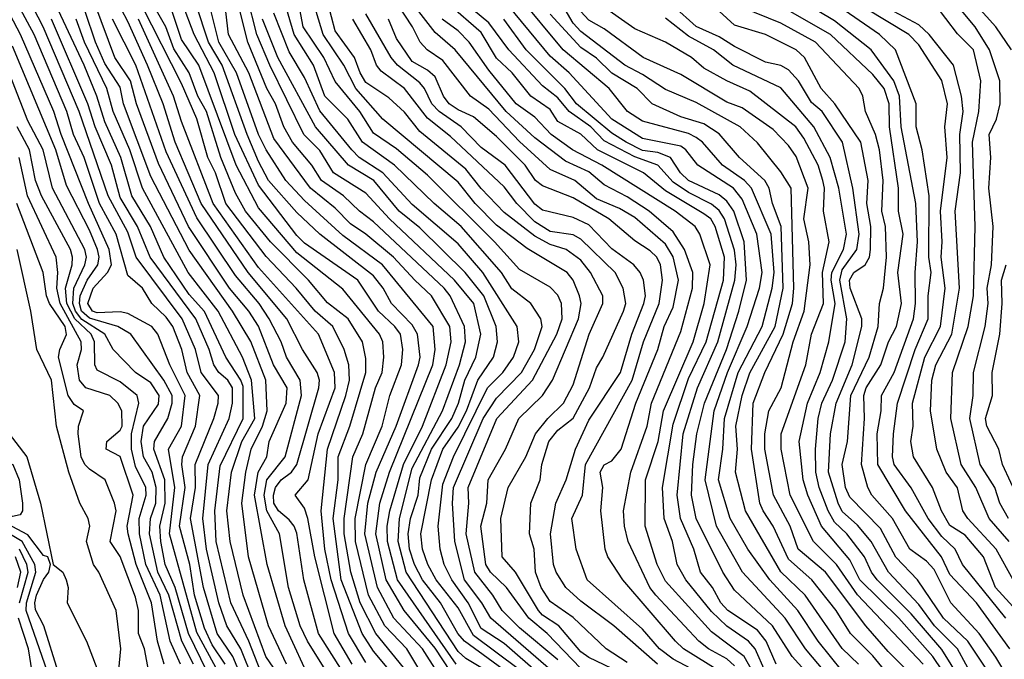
# Model space of a CAD drawing. Header units: metres. Extents: x -51132 to -49532, y -231222 to -229437.
# Tile 132 of 256: x -50719 to -50655, y -230632 to -230591. Entities that reach past the tile are written whole.
import ezdxf

# ---------------------------------------------------------------- set-up
doc = ezdxf.new("R2010")
doc.units = ezdxf.units.M
for name, color, linetype in [('CONTOUR_HALF', 8, 'Continuous'), ('CONTOUR_INDEX', 1, 'Continuous'), ('CONTOUR_INTER', 3, 'Continuous')]:
    doc.layers.add(name, color=color, linetype=linetype)

msp = doc.modelspace()

# ---------------------------------------------------------------- linework, layer by layer
at = {"layer": 'CONTOUR_HALF'}
for points, elevation in [([(-50702.93, -230633.259), (-50703.71, -230631.259), (-50704.882, -230628.759), (-50705.823, -230624.759), (-50705.922, -230622.759), (-50705.58, -230619.83), (-50704.073, -230616.759), (-50704.08, -230614.678), (-50704.225, -230614.259), (-50705.206, -230612.759), (-50706.58, -230609.789), (-50707.58, -230608.681), (-50709.232, -230606.259), (-50710.111, -230604.259), (-50711.315, -230602.259), (-50712.025, -230599.759), (-50713.08, -230597.433), (-50713.607, -230595.759), (-50714.426, -230593.759), (-50717.458, -230587.259)], 19.5), ([(-50682.08, -230634.844), (-50687.958, -230629.759), (-50688.531, -230628.759), (-50689.657, -230627.259), (-50690.302, -230624.759), (-50690.445, -230622.259), (-50690.376, -230621.259), (-50688.444, -230616.759), (-50687.58, -230615.422), (-50685.961, -230613.759), (-50685.107, -230612.259), (-50684.617, -230610.759), (-50684.694, -230610.259), (-50685.343, -230609.259), (-50686.58, -230608.303), (-50687.264, -230607.259), (-50689.873, -230604.259), (-50691.643, -230602.759), (-50694.219, -230600.259), (-50696.309, -230598.759), (-50697.267, -230597.259), (-50698.751, -230595.759), (-50699.492, -230593.759), (-50700.757, -230591.759), (-50701.933, -230587.759)], 28.5), ([(-50705.707, -230633.259), (-50707.08, -230630.693), (-50708.859, -230624.259), (-50708.517, -230621.259), (-50708.925, -230618.759), (-50708.088, -230617.259), (-50707.85, -230615.259), (-50708.85, -230613.259), (-50709.628, -230611.259), (-50710.01, -230610.759), (-50711.58, -230609.925), (-50712.08, -230609.819), (-50713.58, -230609.873), (-50713.89, -230609.759), (-50714.184, -230609.259), (-50713.829, -230608.259), (-50712.895, -230607.259), (-50712.638, -230606.759), (-50712.797, -230605.759), (-50714.135, -230602.759), (-50715.918, -230598.259), (-50716.394, -230596.759), (-50718.56, -230591.759), (-50720.142, -230588.759)], 17.5), ([(-50703.278, -230635.759), (-50704.743, -230632.259), (-50705.755, -230630.759), (-50706.659, -230627.759), (-50707.496, -230623.259), (-50707.185, -230621.259), (-50707.206, -230619.759), (-50705.982, -230616.759), (-50705.69, -230615.759), (-50705.682, -230615.259), (-50706.804, -230613.759), (-50707.173, -230612.259), (-50708.051, -230610.259), (-50711.031, -230606.259), (-50711.58, -230604.614), (-50712.865, -230602.259), (-50714.757, -230596.759), (-50717.098, -230591.259), (-50718.382, -230588.759)], 18.5), ([(-50694.037, -230633.759), (-50695.58, -230631.906), (-50696.33, -230630.759), (-50697.691, -230627.259), (-50698.205, -230623.259), (-50697.886, -230620.759), (-50697.878, -230619.259), (-50697.119, -230617.259), (-50696.091, -230613.759), (-50696.08, -230612.85), (-50696.295, -230611.759), (-50697.226, -230610.259), (-50698.58, -230609.217), (-50699.814, -230607.759), (-50702.285, -230605.259), (-50703.917, -230603.259), (-50704.58, -230602.088), (-50705.535, -230599.759), (-50706.468, -230596.759), (-50707.031, -230595.759), (-50707.58, -230594.241), (-50708.58, -230592.687), (-50709.105, -230591.259), (-50710.509, -230588.759)], 23.5), ([(-50654.171, -230631.759), (-50656.344, -230628.759), (-50658.08, -230626.905), (-50658.603, -230625.759), (-50660.945, -230622.759), (-50662.746, -230619.759), (-50662.804, -230617.759), (-50662.539, -230616.259), (-50662.51, -230615.259), (-50661.683, -230613.759), (-50660.443, -230610.259), (-50660.307, -230609.259), (-50660.333, -230607.259), (-50660.17, -230605.259), (-50660.29, -230602.759), (-50661.241, -230597.759), (-50661.351, -230595.759), (-50661.707, -230594.759), (-50663.192, -230592.759), (-50665.58, -230590.856), (-50669.08, -230588.754)], 40.5), ([(-50654.049, -230592.759), (-50655.067, -230591.259), (-50657.318, -230588.759)], 43.5), ([(-50692.58, -230633.172), (-50693.416, -230631.759), (-50694.856, -230630.259), (-50695.91, -230628.259), (-50696.754, -230624.759), (-50696.788, -230623.259), (-50696.084, -230619.759), (-50695.014, -230617.259), (-50694.528, -230615.259), (-50693.772, -230613.259), (-50693.669, -230612.259), (-50693.834, -230611.259), (-50694.197, -230610.759), (-50695.261, -230609.759), (-50696.616, -230607.759), (-50700.08, -230605.345), (-50700.58, -230604.844), (-50703.08, -230601.569), (-50704.617, -230598.259), (-50705.968, -230594.259), (-50707.267, -230591.759), (-50708.027, -230589.759)], 24.5), ([(-50687.306, -230633.759), (-50689.58, -230632.383), (-50690.08, -230631.924), (-50693.452, -230626.759), (-50693.983, -230624.759), (-50693.9, -230623.259), (-50693.08, -230619.997), (-50691.087, -230616.259), (-50689.994, -230613.259), (-50689.608, -230611.759), (-50689.657, -230610.759), (-50690.589, -230608.759), (-50690.986, -230608.259), (-50695.58, -230603.958), (-50696.507, -230603.259), (-50697.533, -230602.259), (-50698.981, -230601.259), (-50699.594, -230600.259), (-50700.864, -230598.759), (-50701.416, -230597.759), (-50701.971, -230596.259), (-50702.54, -230595.259), (-50703.765, -230592.259), (-50704.393, -230589.759)], 26.5), ([(-50682.08, -230633.037), (-50684.28, -230630.759), (-50685.466, -230629.759), (-50686.92, -230627.759), (-50687.97, -230626.759), (-50688.283, -230626.259), (-50688.604, -230623.759), (-50688.219, -230622.259), (-50688.126, -230620.759), (-50686.99, -230618.759), (-50686.137, -230616.759), (-50684.58, -230615.269), (-50683.939, -230614.259), (-50682.238, -230610.259), (-50682.063, -230609.259), (-50682.18, -230608.759), (-50682.593, -230607.759), (-50682.979, -230607.259), (-50685.58, -230605.684), (-50687.58, -230604.167), (-50688.974, -230602.759), (-50690.08, -230601.357), (-50694.987, -230597.259), (-50696.742, -230595.259), (-50697.509, -230593.759), (-50698.875, -230591.759), (-50699.466, -230589.759)], 29.5), ([(-50670.08, -230633.281), (-50670.747, -230631.759), (-50671.179, -230631.259), (-50672.58, -230630.28), (-50673.58, -230629.318), (-50675.247, -230627.259), (-50675.824, -230626.259), (-50676.115, -230624.759), (-50676.674, -230623.259), (-50676.775, -230621.259), (-50676.08, -230617.12), (-50675.08, -230614.147), (-50673.939, -230611.759), (-50672.807, -230607.759), (-50672.735, -230606.259), (-50673.353, -230604.259), (-50673.638, -230603.759), (-50674.08, -230603.422), (-50676.58, -230601.925), (-50678.018, -230600.759), (-50681.005, -230599.259), (-50682.08, -230598.233), (-50683.58, -230597.422), (-50684.08, -230596.627), (-50685.354, -230595.759), (-50686.558, -230594.259), (-50687.58, -230593.285), (-50688.58, -230591.629), (-50690.736, -230589.759)], 33.5), ([(-50664.227, -230634.259), (-50666.645, -230631.259), (-50667.966, -230629.259), (-50669.781, -230627.259), (-50671.23, -230625.259), (-50672.363, -230623.259), (-50673.12, -230620.759), (-50672.841, -230618.759), (-50672.737, -230616.759), (-50671.843, -230613.759), (-50670.282, -230610.759), (-50669.637, -230608.259), (-50669.5, -230607.259), (-50669.691, -230604.759), (-50670.985, -230601.759), (-50671.435, -230601.259), (-50672.864, -230600.259), (-50674.174, -230598.759), (-50674.58, -230598.449), (-50675.08, -230598.201), (-50678.08, -230597.393), (-50679.043, -230596.759), (-50680.242, -230595.259), (-50683.241, -230592.759), (-50686.135, -230589.259)], 35.5), ([(-50661.832, -230633.759), (-50663.08, -230632.204), (-50664.538, -230630.759), (-50665.46, -230629.259), (-50667.063, -230627.259), (-50668.58, -230625.926), (-50669.572, -230623.759), (-50670.231, -230622.759), (-50670.433, -230622.259), (-50670.977, -230618.759), (-50670.876, -230615.759), (-50670.102, -230613.759), (-50668.92, -230611.259), (-50668.308, -230609.259), (-50668.226, -230608.259), (-50668.402, -230601.759), (-50669.08, -230600.699), (-50670.58, -230598.807), (-50671.714, -230597.759), (-50674.58, -230596.175), (-50676.58, -230595.338), (-50678.08, -230594.347), (-50679.225, -230593.759), (-50682.08, -230591.558), (-50682.58, -230591.017), (-50683.337, -230589.759)], 36.5), ([(-50659.811, -230632.759), (-50664.08, -230628.232), (-50665.444, -230626.259), (-50666.947, -230624.759), (-50668.46, -230621.759), (-50669.056, -230618.759), (-50669.042, -230617.759), (-50667.452, -230613.259), (-50667.075, -230611.259), (-50666.292, -230609.259), (-50666.368, -230607.259), (-50665.919, -230605.259), (-50666.3, -230603.259), (-50666.231, -230601.759), (-50666.332, -230601.259), (-50666.651, -230600.259), (-50667.58, -230598.5), (-50668.099, -230597.759), (-50671.08, -230595.435), (-50672.58, -230594.777), (-50674.08, -230593.935), (-50674.894, -230593.259), (-50676.58, -230592.246), (-50678.58, -230591.382), (-50680.895, -230589.759)], 37.5), ([(-50654.207, -230624.759), (-50655.504, -230623.259), (-50656.372, -230621.259), (-50657.323, -230619.759), (-50658.007, -230616.759), (-50657.893, -230613.759), (-50656.87, -230610.759), (-50656.539, -230608.759), (-50656.422, -230604.259), (-50656.587, -230598.759), (-50656.175, -230596.759), (-50656.05, -230594.759), (-50656.53, -230592.759), (-50657.58, -230591.715), (-50659.08, -230589.703)], 42.5), ([(-50701.241, -230632.759), (-50702.42, -230630.259), (-50703.715, -230625.759), (-50704.162, -230622.259), (-50703.908, -230620.259), (-50703.557, -230618.759), (-50702.806, -230617.259), (-50702.502, -230616.259), (-50702.605, -230614.259), (-50703.58, -230611.739), (-50704.759, -230609.759), (-50707.58, -230605.791), (-50710.08, -230600.998), (-50711.87, -230596.259), (-50712.08, -230595.184), (-50713.08, -230593.63), (-50713.693, -230592.259), (-50714.359, -230590.259)], 20.5), ([(-50690.58, -230633.227), (-50691.58, -230631.711), (-50693.601, -230629.259), (-50694.772, -230627.259), (-50695.443, -230624.259), (-50695.186, -230622.259), (-50694.541, -230620.259), (-50691.728, -230613.259), (-50691.564, -230612.259), (-50691.7, -230610.759), (-50694.993, -230606.759), (-50697.58, -230604.837), (-50700.08, -230602.559), (-50701.302, -230601.259), (-50702.58, -230599.266), (-50703.08, -230598.265), (-50704.509, -230594.259), (-50705.655, -230592.259), (-50706.152, -230590.259)], 25.5), ([(-50672.08, -230632.859), (-50672.58, -230632.413), (-50673.771, -230631.759), (-50674.408, -230631.259), (-50677.209, -230628.259), (-50677.596, -230627.759), (-50679.019, -230624.759), (-50679.252, -230623.759), (-50679.313, -230622.759), (-50678.84, -230620.259), (-50677.764, -230617.259), (-50677.486, -230615.759), (-50675.58, -230611.085), (-50674.815, -230608.259), (-50674.796, -230607.259), (-50675.338, -230605.759), (-50676.08, -230604.592), (-50677.649, -230603.259), (-50679.08, -230602.32), (-50680.58, -230601.534), (-50681.58, -230600.696), (-50683.08, -230599.999), (-50685.08, -230598.484), (-50686.96, -230596.759), (-50690.267, -230592.759), (-50691.58, -230591.615), (-50692.635, -230590.259)], 32.5), ([(-50657.386, -230633.759), (-50658.58, -230631.796), (-50660.58, -230629.484), (-50662.794, -230627.259), (-50663.168, -230626.759), (-50663.626, -230625.759), (-50664.765, -230624.259), (-50665.58, -230623.505), (-50665.987, -230622.759), (-50666.573, -230621.259), (-50666.782, -230620.259), (-50666.817, -230618.759), (-50666.649, -230616.759), (-50666.402, -230615.759), (-50665.715, -230614.259), (-50664.885, -230611.759), (-50664.764, -230610.259), (-50665.235, -230607.759), (-50665.08, -230607.068), (-50664.123, -230605.759), (-50663.979, -230604.759), (-50664.382, -230601.759), (-50665.052, -230598.759), (-50666.375, -230596.759), (-50667.08, -230596.183), (-50667.917, -230594.759), (-50668.58, -230594.048), (-50669.08, -230593.776), (-50670.08, -230593.556), (-50672.08, -230592.543), (-50673.08, -230591.897), (-50674.58, -230591.237), (-50676.08, -230589.881)], 38.5), ([(-50652.58, -230637.729), (-50656.9, -230631.259), (-50658.492, -230629.759), (-50660.175, -230627.259), (-50661.58, -230625.787), (-50662.58, -230623.911), (-50664.58, -230621.883), (-50664.869, -230621.259), (-50665.078, -230619.759), (-50664.728, -230618.259), (-50664.506, -230615.259), (-50663.313, -230612.759), (-50662.73, -230610.759), (-50662.657, -230609.259), (-50662.392, -230608.259), (-50662.192, -230606.259), (-50662.26, -230604.259), (-50662.507, -230603.259), (-50662.413, -230601.259), (-50662.646, -230599.259), (-50662.916, -230598.259), (-50663.566, -230596.759), (-50663.735, -230595.759), (-50663.966, -230595.259), (-50666.811, -230592.259), (-50669.08, -230591.022), (-50671.58, -230589.987)], 39.5), ([(-50653.271, -230629.759), (-50655.098, -230627.759), (-50655.871, -230625.759), (-50657.08, -230624.354), (-50658.08, -230623.719), (-50658.614, -230622.759), (-50659.203, -230621.259), (-50660.432, -230619.259), (-50660.605, -230618.259), (-50660.452, -230617.259), (-50660.49, -230615.759), (-50659.7, -230612.759), (-50658.669, -230610.759), (-50658.363, -230608.259), (-50658.625, -230606.259), (-50658.565, -230605.259), (-50658.686, -230603.259), (-50658.234, -230599.759), (-50658.391, -230597.759), (-50658.221, -230596.259), (-50658.58, -230594.743), (-50660.08, -230592.416), (-50660.747, -230591.759), (-50663.58, -230590.047)], 41.5), ([(-50698.08, -230634.149), (-50699.894, -230631.259), (-50700.359, -230630.259), (-50701.124, -230627.759), (-50701.703, -230624.259), (-50702.521, -230622.759), (-50702.713, -230621.759), (-50702.528, -230620.759), (-50701.334, -230619.259), (-50700.279, -230615.259), (-50700.372, -230614.259), (-50701.246, -230612.759), (-50701.607, -230611.759), (-50702.381, -230610.259), (-50703.04, -230609.259), (-50704.58, -230607.447), (-50707.08, -230603.7), (-50709.08, -230599.389), (-50711.058, -230593.759), (-50712.587, -230590.759)], 21.5), ([(-50696.966, -230632.759), (-50698.154, -230630.759), (-50699.415, -230625.759), (-50699.854, -230623.259), (-50700.08, -230622.597), (-50700.69, -230621.759), (-50699.848, -230620.759), (-50699.196, -230617.759), (-50698.081, -230614.759), (-50698.135, -230613.759), (-50699.177, -230611.259), (-50703.08, -230606.915), (-50706.033, -230602.759), (-50708.08, -230597.413), (-50708.601, -230595.759), (-50710.891, -230590.759)], 22.5), ([(-50686.08, -230633.112), (-50689.08, -230630.876), (-50690.08, -230629.095), (-50691.516, -230627.259), (-50692.047, -230626.259), (-50692.396, -230625.259), (-50692.512, -230624.259), (-50691.822, -230620.759), (-50691.067, -230618.759), (-50690.08, -230617.323), (-50689.544, -230616.259), (-50688.797, -230614.259), (-50687.779, -230612.759), (-50687.513, -230611.759), (-50687.606, -230610.759), (-50688.41, -230608.759), (-50689.622, -230607.259), (-50692.58, -230604.343), (-50693.927, -230603.259), (-50695.558, -230601.259), (-50697.213, -230600.259), (-50699.374, -230597.759), (-50701.814, -230593.259), (-50702.815, -230590.759)], 27.5), ([(-50679.08, -230632.646), (-50680.432, -230631.759), (-50682.58, -230629.71), (-50684.08, -230628.682), (-50684.679, -230627.759), (-50685.033, -230626.759), (-50685.138, -230625.259), (-50685.423, -230624.259), (-50685.336, -230622.259), (-50684.729, -230620.759), (-50684.634, -230619.759), (-50684.179, -230618.259), (-50683.58, -230617.51), (-50682.58, -230616.732), (-50681.519, -230614.759), (-50681.08, -230613.465), (-50680.654, -230612.759), (-50679.307, -230609.759), (-50679.154, -230609.259), (-50679.331, -230608.259), (-50679.851, -230607.259), (-50682.08, -230605.072), (-50682.58, -230604.807), (-50684.08, -230604.585), (-50685.08, -230603.955), (-50686.252, -230602.759), (-50687.08, -230601.679), (-50690.58, -230598.4), (-50692.08, -230597.195), (-50693.563, -230595.259), (-50695.08, -230594.142), (-50695.399, -230593.759), (-50695.764, -230592.759), (-50696.939, -230590.759)], 30.5), ([(-50674.516, -230633.259), (-50676.08, -230632.424), (-50676.975, -230631.759), (-50678.08, -230630.473), (-50681.689, -230627.259), (-50682.394, -230625.259), (-50682.681, -230623.259), (-50681.972, -230621.759), (-50681.796, -230619.759), (-50678.75, -230614.259), (-50678.007, -230611.759), (-50676.988, -230609.259), (-50676.777, -230607.759), (-50676.901, -230606.759), (-50677.142, -230606.259), (-50677.58, -230605.831), (-50678.58, -230605.187), (-50680.272, -230603.759), (-50682.58, -230602.388), (-50684.58, -230601.614), (-50685.041, -230601.259), (-50685.711, -230600.259), (-50687.58, -230598.392), (-50689.08, -230597.114), (-50690.08, -230596.665), (-50690.656, -230596.259), (-50691.029, -230595.759), (-50691.58, -230594.519), (-50692.08, -230594.079), (-50693.08, -230593.5), (-50694.08, -230592.012), (-50694.608, -230590.759)], 31.5), ([(-50665.625, -230635.259), (-50668.34, -230632.259), (-50669.608, -230630.259), (-50672.08, -230627.941), (-50672.838, -230626.759), (-50674.581, -230623.259), (-50674.883, -230621.759), (-50674.789, -230619.759), (-50674.529, -230617.759), (-50674.047, -230615.759), (-50672.606, -230612.259), (-50671.797, -230609.759), (-50671.3, -230607.759), (-50671.455, -230605.259), (-50672.138, -230603.259), (-50672.58, -230602.614), (-50673.08, -230602.188), (-50675.08, -230601.251), (-50675.604, -230600.759), (-50676.263, -230599.759), (-50677.08, -230599.437), (-50678.08, -230599.298), (-50679.138, -230598.759), (-50680.08, -230598.182), (-50682.383, -230596.259), (-50683.127, -230595.259), (-50685.653, -230592.759), (-50687.108, -230590.759)], 34.5), ([(-50707.313, -230632.759), (-50708.072, -230631.259), (-50708.904, -230628.259), (-50709.63, -230626.759), (-50710.159, -230624.259), (-50710.106, -230623.259), (-50709.765, -230622.259), (-50709.726, -230621.259), (-50709.991, -230620.259), (-50710.566, -230619.259), (-50710.707, -230618.259), (-50710.552, -230617.259), (-50709.58, -230615.831), (-50709.539, -230615.259), (-50710.08, -230614.44), (-50711.09, -230613.759), (-50712.538, -230612.259), (-50713.075, -230611.259), (-50714.58, -230610.302), (-50714.979, -230609.759), (-50715.165, -230609.259), (-50715.089, -230608.259), (-50714.386, -230606.759), (-50714.274, -230606.259), (-50714.371, -230605.759), (-50716.481, -230601.759), (-50717.089, -230599.259), (-50718.08, -230597.368), (-50720.118, -230592.259)], 16.5), ([(-50709.222, -230632.759), (-50709.654, -230631.259), (-50710.042, -230628.759), (-50711.034, -230626.259), (-50711.566, -230624.259), (-50711.62, -230623.759), (-50711.223, -230621.759), (-50712.08, -230619.238), (-50712.996, -230618.759), (-50712.948, -230618.259), (-50712.08, -230617.523), (-50711.957, -230617.259), (-50711.981, -230616.259), (-50712.235, -230615.759), (-50712.755, -230615.259), (-50714.319, -230614.759), (-50714.727, -230614.259), (-50714.878, -230613.259), (-50714.601, -230612.259), (-50714.612, -230611.759), (-50715.993, -230609.259), (-50716.196, -230608.259), (-50716.14, -230607.259), (-50716.252, -230606.259), (-50718.11, -230602.259), (-50718.646, -230599.759)], 15.5), ([(-50712.272, -230634.259), (-50712.031, -230631.759), (-50712.345, -230629.259), (-50713.47, -230626.759), (-50713.812, -230626.259), (-50714.265, -230624.759), (-50714.057, -230623.759), (-50714.161, -230623.259), (-50714.713, -230622.259), (-50715.416, -230620.259), (-50716.228, -230617.259), (-50716.544, -230614.259), (-50717.499, -230612.259), (-50717.888, -230609.759), (-50718.788, -230605.759)], 14.5), ([(-50653.014, -230623.259), (-50654.646, -230619.759), (-50654.887, -230618.759), (-50655.66, -230617.259), (-50655.753, -230616.759), (-50655.302, -230615.259), (-50655.304, -230613.759), (-50654.821, -230611.259), (-50654.664, -230609.259), (-50654.705, -230607.759), (-50654.398, -230606.759)], 43.5), ([(-50719.58, -230617.396), (-50718.148, -230619.259), (-50717.268, -230622.259), (-50716.442, -230626.259), (-50715.801, -230626.759), (-50715.586, -230627.259), (-50715.469, -230627.759), (-50715.524, -230628.759), (-50714.271, -230631.259), (-50713.311, -230633.759)], 14.5), ([(-50716.112, -230633.259), (-50717.044, -230630.259), (-50717.58, -230629.211), (-50717.635, -230628.759), (-50717.522, -230628.259), (-50717.08, -230627.235), (-50716.733, -230626.759), (-50716.613, -230626.259), (-50716.792, -230625.759), (-50717.08, -230625.682), (-50718.08, -230624.329), (-50720.105, -230623.259)], 14.5), ([(-50718.641, -230628.759), (-50718.061, -230626.759), (-50718.158, -230626.259), (-50718.639, -230625.259)], 13.5), ([(-50718.989, -230640.759), (-50718.549, -230641.759), (-50717.735, -230642.759), (-50717.08, -230644.186), (-50716.58, -230644.384), (-50716.08, -230644.21), (-50715.755, -230643.759), (-50715.634, -230643.259), (-50715.756, -230640.759), (-50715.471, -230639.259), (-50715.784, -230636.759), (-50716.363, -230635.259), (-50717.606, -230633.759), (-50717.8, -230633.259), (-50718.048, -230631.759), (-50718.702, -230629.759)], 13.5)]:
    msp.add_lwpolyline(points, dxfattribs=dict(at, elevation=elevation))
at = {"layer": 'CONTOUR_INDEX'}
for points, elevation in [([(-50680.08, -230633.034), (-50681.58, -230632.328), (-50682.08, -230631.939), (-50683.514, -230630.259), (-50684.58, -230629.56), (-50684.841, -230629.259), (-50686.353, -230626.759), (-50687.21, -230625.759), (-50687.307, -230623.259), (-50686.815, -230621.259), (-50685.668, -230619.259), (-50685.035, -230617.759), (-50684.245, -230616.759), (-50683.214, -230615.759), (-50682.58, -230614.563), (-50681.557, -230611.259), (-50680.668, -230609.259), (-50680.669, -230608.759), (-50681.453, -230607.259), (-50682.08, -230606.443), (-50683.044, -230605.759), (-50684.08, -230605.425), (-50685.08, -230604.889), (-50687.08, -230603.347), (-50688.58, -230601.77), (-50689.58, -230600.513), (-50692.58, -230598.061), (-50693.58, -230596.815), (-50694.58, -230595.877), (-50696.08, -230594.88), (-50696.458, -230594.259), (-50696.819, -230593.259), (-50698.08, -230591.504), (-50698.799, -230588.759)], 30), ([(-50691.439, -230633.259), (-50692.406, -230631.759), (-50694.264, -230629.759), (-50695.322, -230627.759), (-50696.147, -230624.259), (-50695.946, -230622.259), (-50695.421, -230620.259), (-50694.121, -230617.259), (-50692.66, -230613.259), (-50692.549, -230612.759), (-50692.718, -230611.259), (-50693.08, -230610.665), (-50694.407, -230609.259), (-50694.959, -230608.259), (-50695.58, -230607.467), (-50699.089, -230604.759), (-50700.58, -230603.336), (-50702.413, -230601.259), (-50703.08, -230600.022), (-50703.816, -230598.259), (-50705.434, -230593.759), (-50706.326, -230592.259), (-50707.159, -230589.759)], 25), ([(-50664.959, -230634.759), (-50667.466, -230631.759), (-50668.79, -230629.759), (-50671.57, -230626.759), (-50673.26, -230623.759), (-50674.005, -230620.759), (-50673.415, -230616.259), (-50672.539, -230613.759), (-50671.263, -230610.759), (-50670.467, -230608.259), (-50670.284, -230607.259), (-50670.629, -230604.759), (-50671.58, -230602.467), (-50672.146, -230601.759), (-50674.467, -230600.259), (-50675.253, -230599.259), (-50675.58, -230599.02), (-50678.08, -230598.516), (-50680.08, -230597.265), (-50682.849, -230594.259), (-50684.08, -230593.161), (-50687.295, -230589.259)], 35), ([(-50653.901, -230634.259), (-50655.08, -230632.286), (-50656.163, -230630.759), (-50658.001, -230628.759), (-50659.08, -230626.595), (-50659.58, -230626.051), (-50660.681, -230625.259), (-50661.793, -230623.259), (-50663.145, -230621.759), (-50663.407, -230621.259), (-50663.825, -230619.759), (-50663.627, -230616.759), (-50663.661, -230615.259), (-50663.506, -230614.759), (-50662.562, -230613.259), (-50662.053, -230611.759), (-50661.55, -230610.759), (-50661.208, -230609.259), (-50661.445, -230607.259), (-50661.117, -230604.759), (-50661.422, -230603.259), (-50661.409, -230601.759), (-50661.999, -230597.759), (-50662.02, -230596.259), (-50662.353, -230595.259), (-50663.08, -230594.353), (-50665.828, -230591.759), (-50669.08, -230589.917)], 40), ([(-50700.08, -230635.93), (-50702.598, -230632.259), (-50704.073, -230628.259), (-50704.929, -230624.759), (-50705.125, -230622.759), (-50704.829, -230620.259), (-50704.151, -230618.259), (-50703.31, -230616.759), (-50703.526, -230614.259), (-50704.122, -230612.759), (-50705.71, -230609.759), (-50707.644, -230607.259), (-50710.623, -230601.759), (-50711.46, -230599.259), (-50712.54, -230596.759), (-50712.948, -230595.259), (-50714.407, -230592.259), (-50714.95, -230590.759)], 20), ([(-50710.215, -230633.259), (-50710.491, -230631.759), (-50710.877, -230630.759), (-50710.885, -230629.259), (-50711.08, -230628.395), (-50712.08, -230625.747), (-50712.736, -230624.759), (-50712.338, -230622.759), (-50712.457, -230622.259), (-50713.062, -230620.759), (-50714.08, -230620.06), (-50714.379, -230619.759), (-50714.612, -230619.259), (-50714.817, -230617.759), (-50714.791, -230617.259), (-50714.462, -230616.259), (-50715.08, -230615.841), (-50715.455, -230615.259), (-50716.085, -230612.759), (-50716.009, -230612.259), (-50715.58, -230611.296), (-50715.659, -230610.759), (-50716.676, -230609.259), (-50716.879, -230608.759), (-50717.083, -230607.259), (-50718.806, -230602.759)], 15), ([(-50721.059, -230619.759), (-50720.58, -230619.439), (-50720.08, -230619.42), (-50719.075, -230619.759), (-50718.647, -230620.759), (-50718.437, -230622.259), (-50718.439, -230622.759), (-50718.58, -230623.022), (-50719.08, -230623.133), (-50719.58, -230622.925), (-50720.08, -230622.565), (-50720.58, -230621.953), (-50721.194, -230620.759), (-50721.215, -230620.259), (-50721.059, -230619.759)], 15)]:
    msp.add_lwpolyline(points, dxfattribs=dict(at, elevation=elevation))
at = {"layer": 'CONTOUR_INTER'}
for points, elevation in [([(-50696.08, -230632.64), (-50697.22, -230630.759), (-50698.348, -230627.259), (-50698.761, -230625.259), (-50699.004, -230622.759), (-50698.587, -230618.759), (-50697.387, -230615.259), (-50697.153, -230614.259), (-50697.2, -230613.259), (-50697.492, -230612.259), (-50698.243, -230610.759), (-50699.386, -230609.759), (-50700.62, -230608.259), (-50702.58, -230606.215), (-50705.195, -230602.759), (-50705.88, -230600.759), (-50706.381, -230599.759), (-50707.08, -230597.247), (-50708.08, -230594.942), (-50713.241, -230584.759)], 23), ([(-50697.577, -230633.259), (-50699.162, -230630.759), (-50700.128, -230627.259), (-50700.58, -230624.233), (-50700.753, -230623.759), (-50701.08, -230623.349), (-50701.776, -230622.759), (-50702.065, -230622.259), (-50702.098, -230621.759), (-50701.959, -230621.259), (-50701.589, -230620.759), (-50700.92, -230620.259), (-50700.589, -230619.759), (-50699.152, -230614.759), (-50699.113, -230614.259), (-50699.246, -230613.759), (-50700.206, -230612.259), (-50701.237, -230610.259), (-50703.757, -230607.259), (-50706.806, -230602.759), (-50708.495, -230598.759), (-50709.275, -230596.259), (-50710.301, -230593.759), (-50711.58, -230590.899), (-50713.22, -230587.759)], 22), ([(-50705.247, -230632.759), (-50706.08, -230631.491), (-50706.58, -230630.4), (-50707.236, -230628.259), (-50707.554, -230626.259), (-50708.226, -230623.759), (-50707.848, -230621.259), (-50708.07, -230619.759), (-50708.029, -230619.259), (-50707.183, -230617.259), (-50706.89, -230615.259), (-50707.715, -230613.759), (-50708.067, -230612.259), (-50708.661, -230610.759), (-50709.08, -230610.168), (-50710.021, -230609.259), (-50710.616, -230608.259), (-50711.58, -230607.439), (-50712.336, -230604.759), (-50713.417, -230602.759), (-50714.426, -230599.759), (-50715.123, -230598.259), (-50715.547, -230596.759), (-50717.676, -230591.759), (-50719.278, -230588.759)], 18), ([(-50672.989, -230633.259), (-50675.41, -230631.759), (-50675.93, -230631.259), (-50679.364, -230627.259), (-50680.331, -230625.759), (-50680.51, -230625.259), (-50680.787, -230622.759), (-50680.669, -230621.259), (-50680.832, -230620.259), (-50680.58, -230619.777), (-50680.08, -230619.515), (-50679.462, -230618.759), (-50678.503, -230615.759), (-50677.078, -230612.259), (-50676.676, -230610.759), (-50676.08, -230609.511), (-50675.724, -230607.759), (-50676.08, -230606.233), (-50676.58, -230605.412), (-50678.58, -230603.664), (-50679.58, -230603.074), (-50681.08, -230602.454), (-50682.492, -230601.259), (-50684.08, -230600.538), (-50686.08, -230598.721), (-50688.08, -230596.622), (-50689.282, -230595.759), (-50691.08, -230593.444), (-50692.093, -230592.759), (-50692.557, -230592.259), (-50693.046, -230591.259), (-50694.58, -230588.887)], 32), ([(-50699.58, -230634.069), (-50701.342, -230630.259), (-50702.519, -230626.259), (-50703.343, -230621.759), (-50703.085, -230620.259), (-50702.532, -230619.259), (-50702.372, -230618.259), (-50701.28, -230615.759), (-50701.204, -230614.759), (-50702.099, -230613.259), (-50703.08, -230610.753), (-50703.703, -230609.759), (-50704.964, -230608.259), (-50707.637, -230604.259), (-50709.58, -230600.15), (-50711.007, -230596.259), (-50711.404, -230594.759), (-50712.42, -230593.259), (-50713.733, -230589.759)], 21), ([(-50686.26, -230633.759), (-50689.67, -230631.259), (-50690.094, -230630.759), (-50691.227, -230628.759), (-50692.397, -230627.259), (-50692.927, -230626.259), (-50693.235, -230625.259), (-50693.326, -230624.259), (-50693.183, -230623.259), (-50692.684, -230621.759), (-50692.58, -230620.613), (-50691.806, -230618.759), (-50690.498, -230616.759), (-50690.048, -230615.759), (-50689.644, -230614.259), (-50688.932, -230612.759), (-50688.607, -230611.259), (-50689.05, -230609.259), (-50690.305, -230607.759), (-50694.553, -230603.759), (-50696.08, -230602.075), (-50698.182, -230600.759), (-50699.08, -230599.303), (-50700.13, -230598.259), (-50702.341, -230593.759), (-50703.181, -230591.759), (-50703.803, -230589.259)], 27), ([(-50683.58, -230632.462), (-50686.08, -230630.379), (-50687.206, -230629.259), (-50687.817, -230628.259), (-50688.997, -230626.759), (-50689.556, -230624.259), (-50689.377, -230622.259), (-50689.422, -230621.259), (-50687.563, -230616.759), (-50685.245, -230614.259), (-50683.662, -230611.259), (-50683.296, -230610.259), (-50683.343, -230609.259), (-50683.58, -230608.736), (-50684.08, -230608.207), (-50686.08, -230607.051), (-50687.707, -230605.259), (-50692.08, -230600.911), (-50694.08, -230599.196), (-50695.58, -230598.171), (-50696.471, -230596.759), (-50698.08, -230594.807), (-50698.824, -230593.259), (-50700.172, -230591.259), (-50700.454, -230589.759)], 29), ([(-50669.38, -230632.759), (-50670.036, -230631.259), (-50670.58, -230630.537), (-50672.521, -230629.259), (-50672.983, -230628.759), (-50673.516, -230627.759), (-50674.292, -230626.759), (-50674.735, -230625.259), (-50675.608, -230623.259), (-50675.829, -230621.759), (-50675.439, -230617.759), (-50674.489, -230614.759), (-50673.175, -230611.759), (-50672.06, -230607.759), (-50671.981, -230606.759), (-50672.08, -230605.806), (-50672.744, -230603.759), (-50673.08, -230603.211), (-50673.58, -230602.804), (-50675.08, -230602.037), (-50676.08, -230601.368), (-50677.082, -230600.259), (-50678.58, -230599.725), (-50680.58, -230598.674), (-50681.438, -230597.759), (-50682.853, -230596.759), (-50683.58, -230595.877), (-50684.58, -230595.089), (-50686.77, -230592.759), (-50688.08, -230590.993), (-50689.581, -230589.759)], 34), ([(-50654.417, -230629.759), (-50657.248, -230626.259), (-50657.72, -230625.259), (-50658.58, -230624.449), (-50659.489, -230623.259), (-50660.58, -230621.267), (-50661.698, -230619.759), (-50661.8, -230619.259), (-50661.73, -230617.759), (-50661.468, -230615.759), (-50660.334, -230612.259), (-50659.489, -230610.259), (-50659.484, -230608.759), (-50659.289, -230607.259), (-50659.431, -230606.259), (-50659.409, -230602.259), (-50659.868, -230599.259), (-50660.263, -230597.759), (-50660.263, -230596.259), (-50661.602, -230592.759), (-50662.653, -230591.759), (-50665.58, -230589.726)], 41), ([(-50654.253, -230623.259), (-50654.809, -230622.259), (-50655.151, -230621.259), (-50656.093, -230619.759), (-50656.774, -230616.759), (-50656.551, -230615.259), (-50656.532, -230613.759), (-50655.778, -230610.759), (-50655.58, -230609.259), (-50655.643, -230608.259), (-50655.347, -230606.759), (-50655.258, -230604.259), (-50655.533, -230601.759), (-50655.401, -230599.759), (-50655.503, -230598.259), (-50655.026, -230597.259), (-50654.801, -230596.259), (-50654.818, -230594.759), (-50655.492, -230592.759), (-50656.419, -230591.259), (-50658.069, -230589.259)], 43), ([(-50692.589, -230634.259), (-50695.432, -230630.759), (-50696.465, -230628.759), (-50697.063, -230626.759), (-50697.491, -230624.259), (-50697.495, -230623.259), (-50696.937, -230619.259), (-50696.283, -230617.759), (-50695.453, -230614.759), (-50695.033, -230613.759), (-50694.915, -230612.759), (-50694.989, -230611.759), (-50695.194, -230611.259), (-50697.58, -230608.34), (-50700.58, -230605.96), (-50703.08, -230603.032), (-50704.521, -230600.259), (-50706.968, -230593.759), (-50708.08, -230592.07), (-50708.702, -230590.259)], 24), ([(-50690.199, -230632.759), (-50694.027, -230627.259), (-50694.679, -230624.759), (-50694.696, -230623.759), (-50694.515, -230622.759), (-50693.643, -230619.759), (-50692.408, -230617.259), (-50690.854, -230613.259), (-50690.531, -230611.759), (-50690.628, -230610.759), (-50691.805, -230608.759), (-50692.906, -230607.759), (-50694.275, -230606.259), (-50696.083, -230604.759), (-50697.08, -230604.09), (-50698.08, -230603.07), (-50699.685, -230601.759), (-50702.08, -230598.531), (-50703.704, -230594.259), (-50705.022, -230591.759), (-50705.192, -230590.259)], 26), ([(-50682.08, -230635.759), (-50687.08, -230631.408), (-50688.58, -230630.433), (-50689.423, -230628.759), (-50690.487, -230627.259), (-50690.983, -230626.259), (-50691.252, -230625.259), (-50691.383, -230623.759), (-50691.08, -230621.025), (-50690.383, -230619.259), (-50688.157, -230614.759), (-50687.158, -230613.759), (-50686.475, -230612.759), (-50686.135, -230611.759), (-50686.233, -230610.759), (-50688.467, -230607.259), (-50690.08, -230605.386), (-50693.08, -230602.82), (-50694.971, -230600.759), (-50696.516, -230599.759), (-50697.007, -230599.259), (-50699.08, -230596.717), (-50700.08, -230594.555), (-50701.08, -230592.876), (-50702.08, -230590.366)], 28), ([(-50677.098, -230632.759), (-50679.944, -230630.259), (-50682.08, -230628.646), (-50683.062, -230627.759), (-50683.696, -230626.759), (-50683.869, -230626.259), (-50684.076, -230624.259), (-50683.727, -230622.259), (-50683.053, -230620.759), (-50682.436, -230618.759), (-50681.58, -230616.858), (-50679.511, -230613.759), (-50678.761, -230611.259), (-50677.982, -230609.259), (-50677.889, -230608.759), (-50678.017, -230607.759), (-50678.224, -230607.259), (-50678.65, -230606.759), (-50680.08, -230605.715), (-50681.58, -230604.143), (-50682.58, -230603.66), (-50684.58, -230603.18), (-50685.08, -230602.81), (-50687.024, -230600.259), (-50688.58, -230599.11), (-50689.884, -230597.759), (-50691.31, -230596.759), (-50691.79, -230596.259), (-50692.274, -230595.259), (-50692.58, -230594.909), (-50694.025, -230593.759), (-50694.427, -230593.259), (-50696.08, -230590.396)], 31), ([(-50660.08, -230633.935), (-50662.08, -230631.936), (-50663.54, -230630.259), (-50666.168, -230626.759), (-50667.952, -230625.259), (-50668.471, -230623.759), (-50669.549, -230621.759), (-50670.102, -230618.759), (-50670.123, -230617.759), (-50669.853, -230616.259), (-50669.043, -230614.759), (-50668.264, -230611.759), (-50667.557, -230609.759), (-50667.172, -230606.759), (-50667.25, -230605.259), (-50667.58, -230603.759), (-50667.289, -230601.759), (-50668.08, -230599.705), (-50668.58, -230598.986), (-50669.58, -230597.938), (-50671.58, -230596.523), (-50672.58, -230596.152), (-50675.58, -230594.367), (-50678.036, -230593.259), (-50680.58, -230591.384), (-50681.58, -230590.813), (-50682.08, -230590.263)], 37), ([(-50656.476, -230633.759), (-50657.578, -230631.759), (-50659.057, -230630.259), (-50660.08, -230628.877), (-50662.061, -230626.759), (-50663.197, -230624.759), (-50664.08, -230623.708), (-50665.08, -230622.804), (-50665.346, -230622.259), (-50665.97, -230620.259), (-50665.842, -230617.759), (-50665.468, -230615.759), (-50664.427, -230613.259), (-50663.802, -230610.759), (-50663.803, -230610.259), (-50664.562, -230608.259), (-50664.597, -230607.759), (-50664.313, -230607.259), (-50663.58, -230606.744), (-50663.295, -230606.259), (-50663.23, -230605.759), (-50663.209, -230604.259), (-50663.466, -230602.759), (-50663.394, -230601.259), (-50663.855, -230598.759), (-50665.558, -230596.259), (-50666.435, -230595.259), (-50667.531, -230593.259), (-50668.076, -230592.759), (-50670.08, -230591.752), (-50672.08, -230591.136), (-50673.08, -230590.229)], 39), ([(-50653.94, -230627.259), (-50655.064, -230625.259), (-50656.892, -230623.259), (-50657.216, -230622.759), (-50657.58, -230621.262), (-50658.316, -230620.259), (-50658.914, -230618.759), (-50659.337, -230616.259), (-50659.238, -230614.259), (-50658.983, -230613.259), (-50657.931, -230611.259), (-50657.432, -230608.259), (-50657.72, -230603.259), (-50657.372, -230600.759), (-50657.423, -230598.259), (-50657.211, -230596.759), (-50657.311, -230595.759), (-50657.823, -230593.759), (-50659.416, -230591.759), (-50660.08, -230591.126), (-50661.72, -230590.259)], 42), ([(-50703.422, -230633.759), (-50704.214, -230631.759), (-50705.126, -230630.259), (-50705.657, -230628.759), (-50706.46, -230625.259), (-50706.689, -230623.259), (-50706.357, -230619.759), (-50704.988, -230616.759), (-50704.759, -230615.759), (-50704.767, -230614.759), (-50705.061, -230614.259), (-50705.651, -230613.759), (-50705.98, -230613.259), (-50706.276, -230612.259), (-50707.164, -230610.259), (-50710.124, -230606.259), (-50710.952, -230604.259), (-50712.08, -230602.369), (-50712.652, -230600.259), (-50713.717, -230597.759), (-50714.185, -230596.259), (-50716.553, -230590.759)], 19), ([(-50670.607, -230633.759), (-50671.45, -230632.259), (-50673.58, -230630.655), (-50676.58, -230627.356), (-50677.111, -230626.259), (-50677.901, -230623.759), (-50677.882, -230620.759), (-50677.063, -230618.259), (-50676.715, -230616.259), (-50674.769, -230611.759), (-50674.066, -230609.259), (-50673.682, -230606.759), (-50674.35, -230604.759), (-50674.658, -230604.259), (-50675.959, -230603.259), (-50680.716, -230600.259), (-50682.635, -230599.259), (-50684.026, -230598.259), (-50685.08, -230597.132), (-50686.301, -230596.259), (-50688.08, -230594.068), (-50689.353, -230592.259), (-50690.08, -230591.516), (-50691.124, -230590.759)], 33), ([(-50664.019, -230632.759), (-50665.08, -230631.741), (-50667.483, -230628.259), (-50669.08, -230626.73), (-50671.379, -230622.759), (-50672.012, -230620.259), (-50671.895, -230618.759), (-50671.995, -230617.259), (-50671.586, -230615.259), (-50671.08, -230613.789), (-50669.435, -230610.759), (-50668.92, -230608.259), (-50669.051, -230604.259), (-50669.616, -230602.759), (-50669.84, -230601.759), (-50670.122, -230601.259), (-50671.768, -230599.759), (-50673.08, -230598.212), (-50674.08, -230597.579), (-50675.58, -230597.116), (-50677.442, -230596.259), (-50678.433, -230595.259), (-50680.08, -230594.276), (-50681.08, -230593.284), (-50682.08, -230592.591), (-50684.08, -230590.436)], 36), ([(-50654.445, -230639.259), (-50659.184, -230632.259), (-50661.385, -230629.759), (-50663.92, -230627.259), (-50664.58, -230625.964), (-50666.432, -230623.759), (-50667.322, -230621.759), (-50667.623, -230620.759), (-50667.884, -230618.259), (-50667.331, -230615.759), (-50666.511, -230613.759), (-50665.95, -230611.759), (-50665.544, -230609.259), (-50665.796, -230607.759), (-50665.758, -230607.259), (-50664.983, -230605.759), (-50664.791, -230604.759), (-50665.292, -230601.759), (-50665.87, -230599.759), (-50666.92, -230597.759), (-50669.08, -230595.226), (-50672.202, -230593.759), (-50673.456, -230592.759), (-50675.08, -230591.867), (-50676.58, -230590.683)], 38), ([(-50706.42, -230633.259), (-50707.638, -230630.759), (-50708.503, -230627.759), (-50709.145, -230626.259), (-50709.438, -230624.759), (-50709.502, -230623.759), (-50709.146, -230622.259), (-50709.18, -230620.759), (-50709.891, -230618.759), (-50709.84, -230618.259), (-50708.969, -230616.759), (-50708.702, -230615.759), (-50708.701, -230615.259), (-50709.229, -230614.259), (-50711.393, -230611.259), (-50712.234, -230610.759), (-50714.08, -230610.221), (-50714.59, -230609.759), (-50714.733, -230609.259), (-50714.684, -230608.759), (-50714.235, -230607.759), (-50713.529, -230606.759), (-50713.45, -230606.259), (-50713.557, -230605.759), (-50714.08, -230604.493), (-50715.58, -230601.585), (-50716.277, -230599.259), (-50719.08, -230592.516)], 17), ([(-50708.144, -230632.759), (-50708.815, -230631.259), (-50709.481, -230628.259), (-50710.405, -230626.259), (-50710.82, -230624.259), (-50710.842, -230623.259), (-50710.386, -230621.759), (-50710.414, -230621.259), (-50711.08, -230619.884), (-50711.333, -230618.759), (-50711.332, -230617.759), (-50710.859, -230615.759), (-50710.971, -230615.259), (-50712.08, -230614.359), (-50713.58, -230613.606), (-50713.732, -230613.259), (-50713.742, -230611.759), (-50713.972, -230611.259), (-50715.02, -230610.259), (-50715.553, -230609.259), (-50715.638, -230608.259), (-50715.208, -230606.759), (-50715.179, -230606.259), (-50715.311, -230605.759), (-50717.194, -230602.259), (-50717.58, -230601.259), (-50717.972, -230599.259), (-50718.783, -230597.759)], 16), ([(-50716.811, -230633.259), (-50718.196, -230629.259), (-50718.183, -230628.759), (-50717.568, -230626.759), (-50717.633, -230626.259), (-50718.453, -230624.759), (-50720.97, -230623.259)], 14), ([(-50718.759, -230627.759), (-50718.548, -230626.759), (-50718.898, -230625.759)], 13)]:
    msp.add_lwpolyline(points, dxfattribs=dict(at, elevation=elevation))

doc.saveas('drawing.dxf')
